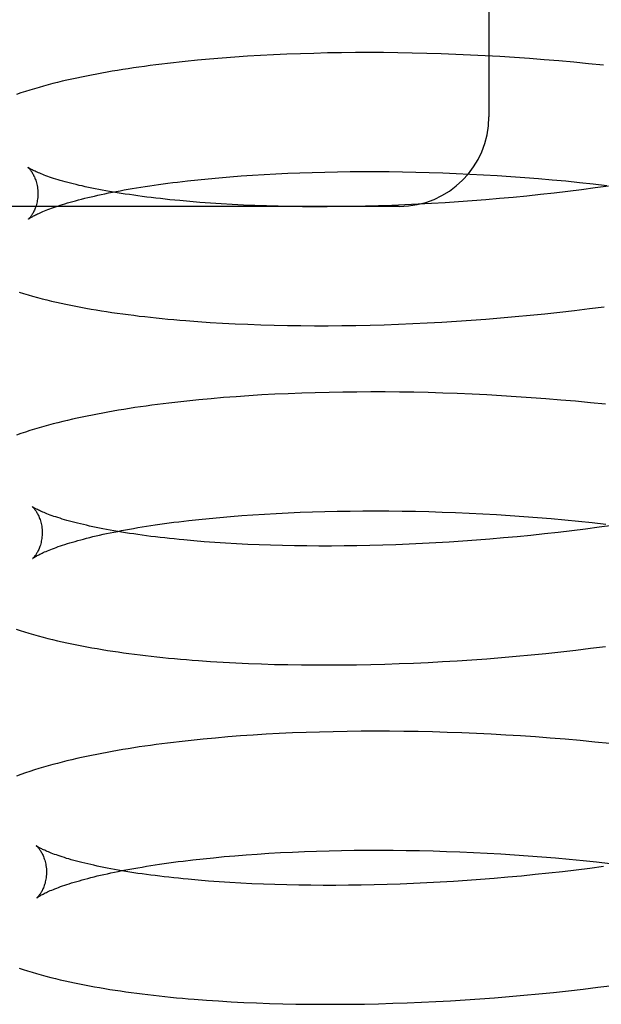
# Model space of a CAD drawing. Header units: inches. Extents: x 0 to 200, y 0 to 129.
# Tile 16 of 98: x 29.928 to 30.0255, y 49.346 to 49.5108. Entities that reach past the tile are written whole.
import ezdxf

# ---------------------------------------------------------------- set-up
doc = ezdxf.new("R2010")
doc.units = ezdxf.units.IN
doc.header["$LTSCALE"] = 11
doc.header["$MEASUREMENT"] = 0
doc.linetypes.add('HIDDEN', pattern=[0.2, 0.1, -0.1])
doc.layers.add('DEFAULT_2', color=8, linetype='HIDDEN')

msp = doc.modelspace()

# ---------------------------------------------------------------- linework, layer by layer
at = {"layer": 'DEFAULT_2', "color": 8, "linetype": 'HIDDEN'}
for p, q in [((30.00662, 49.71454), (30.00662, 49.49454)), ((29.96406, 49.50452), (29.96194, 49.50437)), ((29.9662, 49.50467), (29.96406, 49.50452)), ((29.96837, 49.5048), (29.9662, 49.50467)), ((29.97057, 49.50491), (29.96837, 49.5048)), ((29.9728, 49.50501), (29.97057, 49.50491)), ((29.97505, 49.5051), (29.9728, 49.50501)), ((29.97732, 49.50516), (29.97505, 49.5051)), ((29.97961, 49.50522), (29.97732, 49.50516)), ((29.98193, 49.50526), (29.97961, 49.50522)), ((29.98427, 49.50528), (29.98193, 49.50526)), ((29.98662, 49.50529), (29.98427, 49.50528)), ((29.98899, 49.50528), (29.98662, 49.50529)), ((29.99138, 49.50525), (29.98899, 49.50528)), ((29.99379, 49.50521), (29.99138, 49.50525)), ((29.99621, 49.50515), (29.99379, 49.50521)), ((29.99864, 49.50508), (29.99621, 49.50515)), ((30.00108, 49.50499), (29.99864, 49.50508)), ((30.00353, 49.50488), (30.00108, 49.50499)), ((30.00599, 49.50476), (30.00353, 49.50488)), ((30.00846, 49.50462), (30.00599, 49.50476)), ((30.01093, 49.50446), (30.00846, 49.50462)), ((30.01341, 49.50429), (30.01093, 49.50446)), ((29.9578, 49.50401), (29.95578, 49.5038)), ((29.95986, 49.50419), (29.9578, 49.50401)), ((29.96194, 49.50437), (29.95986, 49.50419)), ((30.01589, 49.5041), (30.01341, 49.50429)), ((30.01837, 49.50389), (30.01589, 49.5041)), ((30.02085, 49.50367), (30.01837, 49.50389)), ((30.02333, 49.50343), (30.02085, 49.50367)), ((30.02581, 49.50317), (30.02333, 49.50343)), ((29.96513, 49.48464), (29.96703, 49.48477)), ((29.96703, 49.48477), (29.96898, 49.48489)), ((29.96898, 49.48489), (29.97095, 49.485)), ((29.97095, 49.485), (29.97295, 49.48509)), ((29.97295, 49.48509), (29.97499, 49.48517)), ((29.97499, 49.48517), (29.97705, 49.48524)), ((29.97705, 49.48524), (29.97914, 49.48529)), ((29.97914, 49.48529), (29.98126, 49.48534)), ((29.98126, 49.48534), (29.9834, 49.48536)), ((29.9834, 49.48536), (29.98556, 49.48538)), ((29.98556, 49.48538), (29.98774, 49.48537)), ((29.98774, 49.48537), (29.98994, 49.48536)), ((29.98994, 49.48536), (29.99216, 49.48533)), ((29.99216, 49.48533), (29.99439, 49.48528)), ((29.99439, 49.48528), (29.99664, 49.48522)), ((29.99664, 49.48522), (29.9989, 49.48515)), ((29.9989, 49.48515), (30.00117, 49.48506)), ((30.00117, 49.48506), (30.00345, 49.48496)), ((30.00345, 49.48496), (30.00574, 49.48484)), ((30.00574, 49.48484), (30.00803, 49.4847)), ((30.00803, 49.4847), (30.01033, 49.48455)), ((29.95449, 49.48362), (29.95616, 49.48382)), ((29.95616, 49.48382), (29.95788, 49.484)), ((29.95788, 49.484), (29.95963, 49.48418)), ((29.95963, 49.48418), (29.96142, 49.48434)), ((29.96142, 49.48434), (29.96326, 49.4845)), ((29.96326, 49.4845), (29.96513, 49.48464)), ((30.01033, 49.48455), (30.01263, 49.48438)), ((30.01263, 49.48438), (30.01493, 49.4842)), ((30.01493, 49.4842), (30.01723, 49.48401)), ((30.01723, 49.48401), (30.01953, 49.4838)), ((30.01953, 49.4838), (30.02183, 49.48357)), ((30.02183, 49.48357), (30.02412, 49.48333)), ((30.02412, 49.48333), (30.0264, 49.48307)), ((30.01527, 49.48152), (30.01298, 49.48128)), ((30.01756, 49.48178), (30.01527, 49.48152)), ((30.01985, 49.48205), (30.01756, 49.48178)), ((30.02214, 49.48233), (30.01985, 49.48205)), ((30.02441, 49.48263), (30.02214, 49.48233)), ((30.02668, 49.48295), (30.02441, 49.48263)), ((29.95824, 49.48022), (29.95652, 49.48036)), ((29.96001, 49.48009), (29.95824, 49.48022)), ((29.96181, 49.47997), (29.96001, 49.48009)), ((29.96365, 49.47987), (29.96181, 49.47997)), ((29.96553, 49.47977), (29.96365, 49.47987)), ((29.96744, 49.47969), (29.96553, 49.47977)), ((29.99257, 49.4798), (29.99035, 49.47971)), ((29.9948, 49.4799), (29.99257, 49.4798)), ((29.99704, 49.48002), (29.9948, 49.4799)), ((29.9993, 49.48016), (29.99704, 49.48002)), ((30.00156, 49.48031), (29.9993, 49.48016)), ((30.00383, 49.48047), (30.00156, 49.48031)), ((30.00611, 49.48065), (30.00383, 49.48047)), ((30.0084, 49.48085), (30.00611, 49.48065)), ((30.01069, 49.48106), (30.0084, 49.48085)), ((30.01298, 49.48128), (30.01069, 49.48106)), ((29.99162, 49.47954), (29.84662, 49.47954)), ((29.96938, 49.47963), (29.96744, 49.47969)), ((29.97136, 49.47957), (29.96938, 49.47963)), ((29.97337, 49.47953), (29.97136, 49.47957)), ((29.97541, 49.4795), (29.97337, 49.47953)), ((29.97747, 49.47949), (29.97541, 49.4795)), ((29.97956, 49.47949), (29.97747, 49.47949)), ((29.98168, 49.47951), (29.97956, 49.47949)), ((29.98382, 49.47954), (29.98168, 49.47951)), ((29.98598, 49.47958), (29.98382, 49.47954)), ((29.98816, 49.47964), (29.98598, 49.47958)), ((29.99035, 49.47971), (29.98816, 49.47964)), ((30.01601, 49.46158), (30.01849, 49.46184)), ((30.01849, 49.46184), (30.02097, 49.46213)), ((30.02097, 49.46213), (30.02346, 49.46243)), ((30.02346, 49.46243), (30.02593, 49.46275)), ((29.95787, 49.46028), (29.95993, 49.46014)), ((29.95993, 49.46014), (29.96202, 49.46002)), ((29.96202, 49.46002), (29.96413, 49.45991)), ((29.99389, 49.45993), (29.99631, 49.46005)), ((29.99631, 49.46005), (29.99875, 49.46018)), ((29.99875, 49.46018), (30.00119, 49.46033)), ((30.00119, 49.46033), (30.00364, 49.46049)), ((30.00364, 49.46049), (30.00611, 49.46068)), ((30.00611, 49.46068), (30.00857, 49.46088)), ((30.00857, 49.46088), (30.01105, 49.46109)), ((30.01105, 49.46109), (30.01353, 49.46133)), ((30.01353, 49.46133), (30.01601, 49.46158)), ((29.96413, 49.45991), (29.96628, 49.45981)), ((29.96628, 49.45981), (29.96845, 49.45974)), ((29.96845, 49.45974), (29.97065, 49.45967)), ((29.97065, 49.45967), (29.97288, 49.45963)), ((29.97288, 49.45963), (29.97513, 49.4596)), ((29.97513, 49.4596), (29.97741, 49.45958)), ((29.97741, 49.45958), (29.9797, 49.45958)), ((29.9797, 49.45958), (29.98202, 49.4596)), ((29.98202, 49.4596), (29.98436, 49.45963)), ((29.98436, 49.45963), (29.98672, 49.45968)), ((29.98672, 49.45968), (29.9891, 49.45975)), ((29.9891, 49.45975), (29.99149, 49.45983)), ((29.99149, 49.45983), (29.99389, 49.45993)), ((29.98217, 49.44846), (29.97985, 49.44842)), ((29.9845, 49.44848), (29.98217, 49.44846)), ((29.98686, 49.44849), (29.9845, 49.44848)), ((29.98924, 49.44849), (29.98686, 49.44849)), ((29.99163, 49.44847), (29.98924, 49.44849)), ((29.99404, 49.44843), (29.99163, 49.44847)), ((29.95804, 49.44717), (29.95602, 49.44696)), ((29.96009, 49.44736), (29.95804, 49.44717)), ((29.96218, 49.44754), (29.96009, 49.44736)), ((29.96429, 49.4477), (29.96218, 49.44754)), ((29.96643, 49.44785), (29.96429, 49.4477)), ((29.9686, 49.44798), (29.96643, 49.44785)), ((29.9708, 49.4481), (29.9686, 49.44798)), ((29.97303, 49.4482), (29.9708, 49.4481)), ((29.97528, 49.44829), (29.97303, 49.4482)), ((29.97755, 49.44836), (29.97528, 49.44829)), ((29.97985, 49.44842), (29.97755, 49.44836)), ((29.99646, 49.44837), (29.99404, 49.44843)), ((29.9989, 49.4483), (29.99646, 49.44837)), ((30.00134, 49.44822), (29.9989, 49.4483)), ((30.0038, 49.44811), (30.00134, 49.44822)), ((30.00626, 49.44799), (30.0038, 49.44811)), ((30.00874, 49.44786), (30.00626, 49.44799)), ((30.01122, 49.4477), (30.00874, 49.44786)), ((30.0137, 49.44753), (30.01122, 49.4477)), ((30.01619, 49.44734), (30.0137, 49.44753)), ((30.01867, 49.44714), (30.01619, 49.44734)), ((30.02116, 49.44692), (30.01867, 49.44714)), ((30.02365, 49.44668), (30.02116, 49.44692)), ((30.02614, 49.44642), (30.02365, 49.44668)), ((29.95635, 49.42697), (29.95804, 49.42715)), ((29.95804, 49.42715), (29.95978, 49.42733)), ((29.95978, 49.42733), (29.96156, 49.4275)), ((29.96156, 49.4275), (29.96337, 49.42766)), ((29.96337, 49.42766), (29.96523, 49.4278)), ((29.96523, 49.4278), (29.96712, 49.42794)), ((29.96712, 49.42794), (29.96904, 49.42806)), ((29.96904, 49.42806), (29.971, 49.42817)), ((29.971, 49.42817), (29.97299, 49.42827)), ((29.97299, 49.42827), (29.97501, 49.42836)), ((29.97501, 49.42836), (29.97706, 49.42843)), ((29.97706, 49.42843), (29.97914, 49.42849)), ((29.97914, 49.42849), (29.98124, 49.42853)), ((29.98124, 49.42853), (29.98337, 49.42856)), ((29.98337, 49.42856), (29.98552, 49.42858)), ((29.98552, 49.42858), (29.98769, 49.42859)), ((29.98769, 49.42859), (29.98988, 49.42857)), ((29.98988, 49.42857), (29.99208, 49.42855)), ((29.99208, 49.42855), (29.99431, 49.42851)), ((29.99431, 49.42851), (29.99655, 49.42846)), ((29.99655, 49.42846), (29.9988, 49.42839)), ((29.9988, 49.42839), (30.00106, 49.4283)), ((30.00106, 49.4283), (30.00333, 49.4282)), ((30.00333, 49.4282), (30.00561, 49.42809)), ((30.00561, 49.42809), (30.0079, 49.42796)), ((30.0079, 49.42796), (30.01019, 49.42782)), ((30.01019, 49.42782), (30.01248, 49.42766)), ((30.01248, 49.42766), (30.01478, 49.42748)), ((30.01478, 49.42748), (30.01708, 49.42729)), ((30.01708, 49.42729), (30.01937, 49.42709)), ((30.01937, 49.42709), (30.02166, 49.42687)), ((29.95469, 49.42677), (29.95635, 49.42697)), ((30.02283, 49.42554), (30.02054, 49.42525)), ((30.02166, 49.42687), (30.02395, 49.42663)), ((30.0251, 49.42584), (30.02283, 49.42554)), ((30.02395, 49.42663), (30.02623, 49.42638)), ((30.02737, 49.42615), (30.0251, 49.42584)), ((30.00681, 49.42386), (30.00453, 49.42368)), ((30.00909, 49.42405), (30.00681, 49.42386)), ((30.01138, 49.42426), (30.00909, 49.42405)), ((30.01367, 49.42449), (30.01138, 49.42426)), ((30.01596, 49.42473), (30.01367, 49.42449)), ((30.01825, 49.42498), (30.01596, 49.42473)), ((30.02054, 49.42525), (30.01825, 49.42498)), ((29.95895, 49.42343), (29.95723, 49.42357)), ((29.96071, 49.4233), (29.95895, 49.42343)), ((29.96251, 49.42318), (29.96071, 49.4233)), ((29.96435, 49.42308), (29.96251, 49.42318)), ((29.96623, 49.42298), (29.96435, 49.42308)), ((29.96814, 49.4229), (29.96623, 49.42298)), ((29.97008, 49.42283), (29.96814, 49.4229)), ((29.97206, 49.42278), (29.97008, 49.42283)), ((29.97407, 49.42274), (29.97206, 49.42278)), ((29.97611, 49.42271), (29.97407, 49.42274)), ((29.97817, 49.4227), (29.97611, 49.42271)), ((29.98026, 49.4227), (29.97817, 49.4227)), ((29.98238, 49.42272), (29.98026, 49.4227)), ((29.98451, 49.42274), (29.98238, 49.42272)), ((29.98667, 49.42279), (29.98451, 49.42274)), ((29.98885, 49.42285), (29.98667, 49.42279)), ((29.99105, 49.42292), (29.98885, 49.42285)), ((29.99326, 49.42301), (29.99105, 49.42292)), ((29.99549, 49.42311), (29.99326, 49.42301)), ((29.99773, 49.42323), (29.99549, 49.42311)), ((29.99999, 49.42336), (29.99773, 49.42323)), ((30.00225, 49.42351), (29.99999, 49.42336)), ((30.00453, 49.42368), (30.00225, 49.42351)), ((30.02366, 49.40558), (30.02615, 49.40589)), ((30.00626, 49.40384), (30.00873, 49.40404)), ((30.00873, 49.40404), (30.01121, 49.40425)), ((30.01121, 49.40425), (30.0137, 49.40448)), ((30.0137, 49.40448), (30.01619, 49.40473)), ((30.01619, 49.40473), (30.01868, 49.40499)), ((30.01868, 49.40499), (30.02117, 49.40528)), ((30.02117, 49.40528), (30.02366, 49.40558)), ((29.96003, 49.40339), (29.96212, 49.40326)), ((29.96212, 49.40326), (29.96423, 49.40315)), ((29.96423, 49.40315), (29.96638, 49.40305)), ((29.96638, 49.40305), (29.96855, 49.40297)), ((29.96855, 49.40297), (29.97075, 49.4029)), ((29.97075, 49.4029), (29.97298, 49.40285)), ((29.97298, 49.40285), (29.97523, 49.40281)), ((29.97523, 49.40281), (29.97751, 49.40279)), ((29.97751, 49.40279), (29.97981, 49.40279)), ((29.97981, 49.40279), (29.98213, 49.4028)), ((29.98213, 49.4028), (29.98447, 49.40283)), ((29.98447, 49.40283), (29.98683, 49.40288)), ((29.98683, 49.40288), (29.98921, 49.40294)), ((29.98921, 49.40294), (29.99161, 49.40302)), ((29.99161, 49.40302), (29.99402, 49.40311)), ((29.99402, 49.40311), (29.99644, 49.40323)), ((29.99644, 49.40323), (29.99888, 49.40335)), ((29.99888, 49.40335), (30.00133, 49.4035)), ((30.00133, 49.4035), (30.00379, 49.40366)), ((30.00379, 49.40366), (30.00626, 49.40384)), ((29.96502, 49.39091), (29.9629, 49.39075)), ((29.96716, 49.39106), (29.96502, 49.39091)), ((29.96933, 49.39119), (29.96716, 49.39106)), ((29.97153, 49.39131), (29.96933, 49.39119)), ((29.97375, 49.39141), (29.97153, 49.39131)), ((29.976, 49.3915), (29.97375, 49.39141)), ((29.97828, 49.39157), (29.976, 49.3915)), ((29.98057, 49.39163), (29.97828, 49.39157)), ((29.98289, 49.39167), (29.98057, 49.39163)), ((29.98523, 49.39169), (29.98289, 49.39167)), ((29.98759, 49.3917), (29.98523, 49.39169)), ((29.98997, 49.3917), (29.98759, 49.3917)), ((29.99236, 49.39168), (29.98997, 49.3917)), ((29.99477, 49.39164), (29.99236, 49.39168)), ((29.99719, 49.39158), (29.99477, 49.39164)), ((29.99962, 49.39151), (29.99719, 49.39158)), ((30.00207, 49.39143), (29.99962, 49.39151)), ((30.00453, 49.39132), (30.00207, 49.39143)), ((30.00699, 49.3912), (30.00453, 49.39132)), ((30.00946, 49.39106), (30.00699, 49.3912)), ((30.01194, 49.39091), (30.00946, 49.39106)), ((30.01442, 49.39074), (30.01194, 49.39091)), ((29.95877, 49.39038), (29.95675, 49.39017)), ((29.96082, 49.39057), (29.95877, 49.39038)), ((29.9629, 49.39075), (29.96082, 49.39057)), ((30.01691, 49.39055), (30.01442, 49.39074)), ((30.0194, 49.39035), (30.01691, 49.39055)), ((30.02189, 49.39013), (30.0194, 49.39035)), ((30.02438, 49.38989), (30.02189, 49.39013)), ((30.02686, 49.38963), (30.02438, 49.38989)), ((29.96409, 49.37087), (29.96595, 49.37101)), ((29.96595, 49.37101), (29.96784, 49.37115)), ((29.96784, 49.37115), (29.96976, 49.37127)), ((29.96976, 49.37127), (29.97172, 49.37138)), ((29.97172, 49.37138), (29.97371, 49.37148)), ((29.97371, 49.37148), (29.97573, 49.37156)), ((29.97573, 49.37156), (29.97778, 49.37164)), ((29.97778, 49.37164), (29.97986, 49.3717)), ((29.97986, 49.3717), (29.98196, 49.37174)), ((29.98196, 49.37174), (29.98409, 49.37177)), ((29.98409, 49.37177), (29.98624, 49.37179)), ((29.98624, 49.37179), (29.98841, 49.37179)), ((29.98841, 49.37179), (29.9906, 49.37178)), ((29.9906, 49.37178), (29.9928, 49.37176)), ((29.9928, 49.37176), (29.99503, 49.37172)), ((29.99503, 49.37172), (29.99727, 49.37166)), ((29.99727, 49.37166), (29.99952, 49.3716)), ((29.99952, 49.3716), (30.00178, 49.37151)), ((30.00178, 49.37151), (30.00405, 49.37141)), ((30.00405, 49.37141), (30.00633, 49.3713)), ((30.00633, 49.3713), (30.00862, 49.37117)), ((30.00862, 49.37117), (30.01091, 49.37103)), ((30.01091, 49.37103), (30.01321, 49.37087)), ((29.95541, 49.36998), (29.95707, 49.37018)), ((29.95707, 49.37018), (29.95876, 49.37036)), ((29.95876, 49.37036), (29.9605, 49.37054)), ((29.9605, 49.37054), (29.96228, 49.37071)), ((29.96228, 49.37071), (29.96409, 49.37087)), ((30.01321, 49.37087), (30.0155, 49.37069)), ((30.0155, 49.37069), (30.0178, 49.3705)), ((30.0178, 49.3705), (30.02009, 49.3703)), ((30.02009, 49.3703), (30.02239, 49.37008)), ((30.02239, 49.37008), (30.02467, 49.36984)), ((30.02467, 49.36984), (30.02695, 49.36959)), ((30.01439, 49.3677), (30.0121, 49.36747)), ((30.01668, 49.36794), (30.01439, 49.3677)), ((30.01898, 49.36819), (30.01668, 49.36794)), ((30.02126, 49.36846), (30.01898, 49.36819)), ((30.02355, 49.36875), (30.02126, 49.36846)), ((30.02582, 49.36905), (30.02355, 49.36875)), ((29.95967, 49.36663), (29.95795, 49.36677)), ((29.96143, 49.36651), (29.95967, 49.36663)), ((29.96323, 49.36639), (29.96143, 49.36651)), ((29.96507, 49.36628), (29.96323, 49.36639)), ((29.96695, 49.36619), (29.96507, 49.36628)), ((29.96886, 49.36611), (29.96695, 49.36619)), ((29.9708, 49.36604), (29.96886, 49.36611)), ((29.97278, 49.36599), (29.9708, 49.36604)), ((29.98957, 49.36606), (29.98739, 49.366)), ((29.99177, 49.36613), (29.98957, 49.36606)), ((29.99398, 49.36622), (29.99177, 49.36613)), ((29.99621, 49.36632), (29.99398, 49.36622)), ((29.99846, 49.36644), (29.99621, 49.36632)), ((30.00071, 49.36657), (29.99846, 49.36644)), ((30.00297, 49.36672), (30.00071, 49.36657)), ((30.00525, 49.36689), (30.00297, 49.36672)), ((30.00753, 49.36707), (30.00525, 49.36689)), ((30.00981, 49.36726), (30.00753, 49.36707)), ((30.0121, 49.36747), (30.00981, 49.36726)), ((29.97479, 49.36595), (29.97278, 49.36599)), ((29.97683, 49.36592), (29.97479, 49.36595)), ((29.97889, 49.36591), (29.97683, 49.36592)), ((29.98098, 49.36591), (29.97889, 49.36591)), ((29.9831, 49.36592), (29.98098, 49.36591)), ((29.98523, 49.36595), (29.9831, 49.36592)), ((29.98739, 49.366), (29.98523, 49.36595)), ((30.01497, 49.34774), (30.01745, 49.348)), ((30.01745, 49.348), (30.01994, 49.34826)), ((30.01994, 49.34826), (30.02242, 49.34855)), ((30.02242, 49.34855), (30.0249, 49.34885)), ((30.0249, 49.34885), (30.02738, 49.34917)), ((29.95931, 49.3467), (29.96137, 49.34656)), ((29.96137, 49.34656), (29.96346, 49.34643)), ((29.96346, 49.34643), (29.96557, 49.34632)), ((29.96557, 49.34632), (29.96772, 49.34623)), ((29.99293, 49.34625), (29.99534, 49.34635)), ((29.99534, 49.34635), (29.99776, 49.34646)), ((29.99776, 49.34646), (30.00019, 49.3466)), ((30.00019, 49.3466), (30.00264, 49.34675)), ((30.00264, 49.34675), (30.00509, 49.34691)), ((30.00509, 49.34691), (30.00755, 49.34709)), ((30.00755, 49.34709), (30.01002, 49.34729)), ((30.01002, 49.34729), (30.01249, 49.34751)), ((30.01249, 49.34751), (30.01497, 49.34774)), ((29.96772, 49.34623), (29.9699, 49.34615)), ((29.9699, 49.34615), (29.9721, 49.34609)), ((29.9721, 49.34609), (29.97432, 49.34604)), ((29.97432, 49.34604), (29.97657, 49.34601)), ((29.97657, 49.34601), (29.97885, 49.346)), ((29.97885, 49.346), (29.98115, 49.346)), ((29.98115, 49.346), (29.98347, 49.34602)), ((29.98347, 49.34602), (29.98581, 49.34605)), ((29.98581, 49.34605), (29.98816, 49.3461)), ((29.98816, 49.3461), (29.99054, 49.34617)), ((29.99054, 49.34617), (29.99293, 49.34625))]:
    msp.add_line(p, q, dxfattribs=at)
for points in [[(29.95578, 49.5038), (29.95478, 49.5037), (29.95379, 49.50359), (29.95281, 49.50347), (29.95183, 49.50336), (29.95087, 49.50324), (29.94991, 49.50311), (29.94896, 49.50298), (29.94802, 49.50285), (29.94712, 49.50272)], [(29.94712, 49.50272), (29.94624, 49.50259), (29.94534, 49.50245), (29.94445, 49.50231), (29.94356, 49.50216), (29.94269, 49.50201), (29.94182, 49.50185), (29.94096, 49.5017), (29.9401, 49.50153), (29.93926, 49.50137), (29.93842, 49.5012), (29.9376, 49.50102), (29.93678, 49.50084), (29.93597, 49.50066), (29.93517, 49.50048), (29.93438, 49.50029), (29.9336, 49.50009), (29.93283, 49.49989), (29.93206, 49.49968), (29.93129, 49.49947), (29.93053, 49.49925), (29.92976, 49.49902), (29.92901, 49.49879), (29.92826, 49.49855), (29.92752, 49.4983)], [(29.92941, 49.48609), (29.9294, 49.4861), (29.92939, 49.48611), (29.9294, 49.48611), (29.92941, 49.4861), (29.92943, 49.48608), (29.92946, 49.48605), (29.92949, 49.48602), (29.92953, 49.48598), (29.92957, 49.48594), (29.92962, 49.48589), (29.92967, 49.48583), (29.92973, 49.48576), (29.92979, 49.48569), (29.92985, 49.4856), (29.92992, 49.48551), (29.92999, 49.48542), (29.93006, 49.48531), (29.93014, 49.48519), (29.93021, 49.48507), (29.93029, 49.48493), (29.93036, 49.48479), (29.93044, 49.48463), (29.93052, 49.48447), (29.93059, 49.48429), (29.93066, 49.48411), (29.93073, 49.48391), (29.9308, 49.48371), (29.93086, 49.48349), (29.93092, 49.48326), (29.93097, 49.48303), (29.93101, 49.48279), (29.93104, 49.48254), (29.93107, 49.48228), (29.93109, 49.48202), (29.93109, 49.48178)], [(29.95652, 49.48036), (29.95484, 49.48051), (29.95402, 49.48059), (29.95321, 49.48067), (29.95241, 49.48075), (29.95162, 49.48084), (29.95084, 49.48093), (29.95008, 49.48102), (29.94932, 49.48111), (29.94858, 49.48121), (29.94785, 49.4813), (29.94714, 49.4814), (29.94643, 49.48151), (29.94574, 49.48161), (29.94506, 49.48171), (29.9444, 49.48182), (29.94375, 49.48193), (29.94311, 49.48204), (29.94249, 49.48215), (29.94188, 49.48226), (29.94128, 49.48238), (29.9407, 49.48249), (29.94013, 49.48261), (29.93958, 49.48272), (29.93904, 49.48284), (29.93851, 49.48296), (29.938, 49.48307), (29.93751, 49.48319), (29.93703, 49.48331), (29.93656, 49.48343), (29.93611, 49.48355), (29.93568, 49.48366), (29.93526, 49.48378), (29.93485, 49.4839), (29.93447, 49.48401), (29.93409, 49.48413), (29.93373, 49.48424), (29.93339, 49.48435), (29.93306, 49.48446), (29.93275, 49.48457), (29.93245, 49.48468), (29.93217, 49.48478), (29.93191, 49.48488), (29.93165, 49.48498), (29.93142, 49.48508), (29.9312, 49.48517), (29.93099, 49.48526), (29.9308, 49.48535), (29.93062, 49.48543), (29.93045, 49.48551), (29.9303, 49.48558), (29.93016, 49.48565), (29.93003, 49.48572), (29.92992, 49.48578), (29.92982, 49.48584), (29.92973, 49.48589), (29.92965, 49.48594), (29.92959, 49.48598), (29.92953, 49.48602), (29.92948, 49.48605), (29.92945, 49.48607), (29.92942, 49.48609), (29.92941, 49.48609)], [(29.9295, 49.47741), (29.92951, 49.47742), (29.92953, 49.47743), (29.92955, 49.47745), (29.92959, 49.47748), (29.92963, 49.47751), (29.92968, 49.47754), (29.92975, 49.47759), (29.92982, 49.47763), (29.92991, 49.47769), (29.93001, 49.47775), (29.93012, 49.47781), (29.93024, 49.47788), (29.93037, 49.47795), (29.93052, 49.47803), (29.93068, 49.47811), (29.93086, 49.4782), (29.93104, 49.47829), (29.93125, 49.47838), (29.93146, 49.47848), (29.93169, 49.47858), (29.93194, 49.47868), (29.9322, 49.47879), (29.93247, 49.4789), (29.93276, 49.47901), (29.93307, 49.47913), (29.93339, 49.47925), (29.93372, 49.47937), (29.93407, 49.47949), (29.93444, 49.47961), (29.93482, 49.47974), (29.93522, 49.47986), (29.93563, 49.47999), (29.93605, 49.48012), (29.9365, 49.48025), (29.93695, 49.48038), (29.93742, 49.4805), (29.93791, 49.48063), (29.93841, 49.48077), (29.93893, 49.4809), (29.93946, 49.48103), (29.94, 49.48116), (29.94056, 49.48128), (29.94113, 49.48141), (29.94172, 49.48154), (29.94232, 49.48167), (29.94294, 49.4818), (29.94357, 49.48192), (29.94421, 49.48205), (29.94487, 49.48217), (29.94553, 49.48229), (29.94622, 49.48241), (29.94691, 49.48253), (29.94762, 49.48265), (29.94834, 49.48277), (29.94907, 49.48288), (29.94982, 49.48299), (29.95057, 49.4831), (29.95131, 49.48321)], [(29.95131, 49.48321), (29.95207, 49.48331), (29.95287, 49.48342), (29.95368, 49.48352), (29.95449, 49.48362)], [(29.93109, 49.48178), (29.93109, 49.48154), (29.93108, 49.48128), (29.93106, 49.48103), (29.93104, 49.48078), (29.931, 49.48053), (29.93096, 49.4803), (29.93091, 49.48007), (29.93085, 49.47986), (29.93079, 49.47965), (29.93073, 49.47945), (29.93066, 49.47926), (29.93059, 49.47909), (29.93052, 49.47892), (29.93044, 49.47877), (29.93037, 49.47862), (29.9303, 49.47848), (29.93023, 49.47836), (29.93016, 49.47824), (29.93009, 49.47813), (29.93002, 49.47803), (29.92996, 49.47794), (29.92989, 49.47785), (29.92984, 49.47778), (29.92978, 49.47771), (29.92973, 49.47765), (29.92968, 49.47759), (29.92964, 49.47755), (29.9296, 49.47751), (29.92957, 49.47748), (29.92954, 49.47745), (29.92952, 49.47743), (29.92951, 49.47742), (29.9295, 49.47741)], [(29.92794, 49.46518), (29.92869, 49.46495), (29.92945, 49.46473), (29.93022, 49.46451), (29.93101, 49.4643), (29.9318, 49.46409), (29.93259, 49.46389), (29.93339, 49.4637), (29.93419, 49.46352), (29.93499, 49.46334), (29.9358, 49.46317), (29.93662, 49.463), (29.93745, 49.46284), (29.93828, 49.46268), (29.93913, 49.46252), (29.93999, 49.46237), (29.94085, 49.46222), (29.94173, 49.46208), (29.94261, 49.46195), (29.9435, 49.46181), (29.9444, 49.46168), (29.9453, 49.46156), (29.94622, 49.46144), (29.94714, 49.46132), (29.94807, 49.4612), (29.94902, 49.46109), (29.94997, 49.46099), (29.95093, 49.46089), (29.95189, 49.46079), (29.95287, 49.46069), (29.95385, 49.4606), (29.95485, 49.46052), (29.95585, 49.46043), (29.95787, 49.46028)], [(29.95602, 49.44696), (29.95502, 49.44685), (29.95403, 49.44674), (29.95305, 49.44663), (29.95208, 49.44651), (29.95111, 49.44638), (29.95016, 49.44626), (29.94921, 49.44613), (29.94827, 49.44599), (29.94734, 49.44586), (29.94642, 49.44572), (29.94551, 49.44557), (29.94461, 49.44542), (29.94371, 49.44527), (29.94282, 49.44511), (29.94195, 49.44495), (29.94108, 49.44479), (29.94022, 49.44462), (29.93936, 49.44445), (29.93852, 49.44427), (29.93769, 49.44409), (29.93687, 49.44391), (29.93605, 49.44372), (29.93525, 49.44353), (29.93445, 49.44333), (29.93366, 49.44313), (29.93287, 49.44292), (29.93209, 49.4427), (29.93131, 49.44248), (29.93053, 49.44225), (29.92976, 49.44201), (29.929, 49.44176), (29.92825, 49.44151), (29.92752, 49.44126)], [(29.93013, 49.4293), (29.93012, 49.42931), (29.93011, 49.42932), (29.93012, 49.42932), (29.93013, 49.4293), (29.93015, 49.42929), (29.93018, 49.42926), (29.93021, 49.42923), (29.93025, 49.42919), (29.93029, 49.42915), (29.93034, 49.4291), (29.93039, 49.42904), (29.93045, 49.42897), (29.93051, 49.42889), (29.93057, 49.42881), (29.93064, 49.42872), (29.93071, 49.42862), (29.93078, 49.42852), (29.93086, 49.4284), (29.93093, 49.42828), (29.93101, 49.42814), (29.93108, 49.428), (29.93116, 49.42784), (29.93124, 49.42768), (29.93131, 49.4275), (29.93138, 49.42732), (29.93145, 49.42712), (29.93152, 49.42691), (29.93158, 49.4267), (29.93164, 49.42647), (29.93169, 49.42624), (29.93173, 49.426), (29.93176, 49.42575), (29.93179, 49.42549), (29.93181, 49.42523), (29.93181, 49.42499)], [(29.95723, 49.42357), (29.95555, 49.42372), (29.95473, 49.4238), (29.95392, 49.42388), (29.95312, 49.42396), (29.95233, 49.42405), (29.95155, 49.42414), (29.95079, 49.42423), (29.95003, 49.42432), (29.94929, 49.42442), (29.94856, 49.42451), (29.94785, 49.42461), (29.94714, 49.42472), (29.94645, 49.42482), (29.94577, 49.42492), (29.94511, 49.42503), (29.94446, 49.42514), (29.94382, 49.42525), (29.9432, 49.42536), (29.94259, 49.42547), (29.94199, 49.42559), (29.94141, 49.4257), (29.94084, 49.42582), (29.94029, 49.42593), (29.93975, 49.42605), (29.93923, 49.42617), (29.93872, 49.42628), (29.93822, 49.4264), (29.93774, 49.42652), (29.93728, 49.42664), (29.93683, 49.42676), (29.93639, 49.42687), (29.93597, 49.42699), (29.93557, 49.42711), (29.93518, 49.42722), (29.93481, 49.42734), (29.93445, 49.42745), (29.93411, 49.42756), (29.93378, 49.42767), (29.93347, 49.42778), (29.93317, 49.42789), (29.93289, 49.42799), (29.93262, 49.42809), (29.93237, 49.42819), (29.93214, 49.42829), (29.93192, 49.42838), (29.93171, 49.42847), (29.93151, 49.42856), (29.93134, 49.42864), (29.93117, 49.42872), (29.93102, 49.42879), (29.93088, 49.42886), (29.93075, 49.42893), (29.93064, 49.42899), (29.93054, 49.42905), (29.93045, 49.4291), (29.93037, 49.42915), (29.93031, 49.42919), (29.93025, 49.42922), (29.9302, 49.42926), (29.93017, 49.42928), (29.93014, 49.4293), (29.93013, 49.4293)], [(29.93022, 49.42062), (29.93023, 49.42063), (29.93025, 49.42064), (29.93028, 49.42066), (29.93031, 49.42069), (29.93036, 49.42072), (29.93041, 49.42076), (29.93048, 49.4208), (29.93056, 49.42085), (29.93064, 49.4209), (29.93074, 49.42096), (29.93086, 49.42103), (29.93098, 49.4211), (29.93112, 49.42117), (29.93127, 49.42125), (29.93143, 49.42133), (29.93161, 49.42142), (29.9318, 49.42151), (29.932, 49.42161), (29.93222, 49.42171), (29.93246, 49.42181), (29.9327, 49.42191), (29.93297, 49.42202), (29.93325, 49.42213), (29.93354, 49.42225), (29.93385, 49.42236), (29.93417, 49.42248), (29.93451, 49.4226), (29.93487, 49.42272), (29.93524, 49.42285), (29.93562, 49.42297), (29.93603, 49.4231), (29.93644, 49.42323), (29.93687, 49.42336), (29.93732, 49.42348), (29.93778, 49.42361), (29.93826, 49.42374), (29.93875, 49.42387), (29.93926, 49.42401), (29.93978, 49.42414), (29.94031, 49.42427), (29.94086, 49.4244), (29.94143, 49.42453), (29.94201, 49.42466), (29.9426, 49.42478), (29.94321, 49.42491), (29.94383, 49.42504), (29.94446, 49.42516), (29.94511, 49.42529), (29.94577, 49.42541), (29.94645, 49.42554), (29.94713, 49.42566), (29.94783, 49.42578), (29.94855, 49.42589), (29.94927, 49.42601), (29.95001, 49.42612), (29.95076, 49.42624), (29.95153, 49.42635), (29.9523, 49.42646), (29.95309, 49.42656), (29.95388, 49.42667), (29.95469, 49.42677)], [(29.93181, 49.42499), (29.93181, 49.42475), (29.9318, 49.42449), (29.93178, 49.42423), (29.93175, 49.42398), (29.93172, 49.42374), (29.93167, 49.4235), (29.93162, 49.42328), (29.93157, 49.42306), (29.93151, 49.42285), (29.93144, 49.42265), (29.93138, 49.42247), (29.93131, 49.42229), (29.93123, 49.42212), (29.93116, 49.42197), (29.93109, 49.42182), (29.93102, 49.42168), (29.93094, 49.42156), (29.93087, 49.42144), (29.9308, 49.42133), (29.93074, 49.42123), (29.93067, 49.42114), (29.93061, 49.42106), (29.93055, 49.42098), (29.9305, 49.42091), (29.93044, 49.42085), (29.9304, 49.4208), (29.93036, 49.42075), (29.93032, 49.42071), (29.93029, 49.42068), (29.93026, 49.42066), (29.93024, 49.42064), (29.93023, 49.42063), (29.93022, 49.42062)], [(29.92743, 49.40879), (29.92813, 49.40856), (29.92885, 49.40833), (29.9296, 49.4081), (29.93037, 49.40788), (29.93116, 49.40766), (29.93196, 49.40744), (29.93275, 49.40724), (29.93356, 49.40704), (29.93436, 49.40685), (29.93516, 49.40667), (29.93597, 49.40649), (29.93678, 49.40632), (29.93761, 49.40615), (29.93844, 49.40599), (29.93928, 49.40583), (29.94014, 49.40568), (29.941, 49.40553), (29.94187, 49.40538), (29.94275, 49.40524), (29.94364, 49.40511), (29.94453, 49.40497), (29.94544, 49.40485), (29.94635, 49.40472), (29.94727, 49.4046), (29.9482, 49.40449), (29.94914, 49.40437), (29.95009, 49.40426), (29.95104, 49.40416), (29.95201, 49.40406), (29.95298, 49.40396), (29.95397, 49.40387), (29.95496, 49.40378), (29.95596, 49.40369), (29.95696, 49.40361), (29.95798, 49.40353), (29.96003, 49.40339)], [(29.95675, 49.39017), (29.95575, 49.39006), (29.95476, 49.38995), (29.95378, 49.38984), (29.95281, 49.38972), (29.95184, 49.38959), (29.95088, 49.38947), (29.94994, 49.38934), (29.949, 49.3892), (29.94807, 49.38907), (29.94715, 49.38893), (29.94624, 49.38878), (29.94533, 49.38863), (29.94444, 49.38848), (29.94355, 49.38833), (29.94268, 49.38817), (29.94181, 49.388), (29.94095, 49.38783), (29.9401, 49.38766), (29.93925, 49.38749), (29.93842, 49.38731), (29.93759, 49.38712), (29.93677, 49.38693), (29.93596, 49.38674), (29.93516, 49.38654), (29.93437, 49.38633), (29.93359, 49.38613), (29.93281, 49.38591), (29.93204, 49.38569), (29.93128, 49.38546), (29.93051, 49.38523), (29.92975, 49.38498), (29.929, 49.38473), (29.92826, 49.38447), (29.92754, 49.38421)], [(29.93085, 49.37251), (29.93084, 49.37252), (29.93083, 49.37253), (29.93084, 49.37252), (29.93085, 49.37251), (29.93087, 49.37249), (29.9309, 49.37247), (29.93093, 49.37244), (29.93097, 49.3724), (29.93101, 49.37236), (29.93106, 49.3723), (29.93111, 49.37224), (29.93117, 49.37218), (29.93123, 49.3721), (29.93129, 49.37202), (29.93136, 49.37193), (29.93143, 49.37183), (29.9315, 49.37173), (29.93158, 49.37161), (29.93165, 49.37149), (29.93173, 49.37135), (29.93181, 49.37121), (29.93188, 49.37105), (29.93196, 49.37089), (29.93203, 49.37071), (29.93211, 49.37053), (29.93217, 49.37033), (29.93224, 49.37012), (29.9323, 49.36991), (29.93236, 49.36968), (29.93241, 49.36945), (29.93245, 49.36921), (29.93248, 49.36896), (29.93251, 49.3687), (29.93253, 49.36844), (29.93253, 49.3682)], [(29.95795, 49.36677), (29.95627, 49.36693), (29.95545, 49.367), (29.95464, 49.36709), (29.95384, 49.36717), (29.95305, 49.36726), (29.95227, 49.36735), (29.95151, 49.36744), (29.95075, 49.36753), (29.95001, 49.36763), (29.94928, 49.36772), (29.94857, 49.36782), (29.94786, 49.36792), (29.94717, 49.36803), (29.9465, 49.36813), (29.94583, 49.36824), (29.94518, 49.36835), (29.94454, 49.36846), (29.94392, 49.36857), (29.94331, 49.36868), (29.94271, 49.3688), (29.94213, 49.36891), (29.94156, 49.36902), (29.94101, 49.36914), (29.94047, 49.36926), (29.93995, 49.36938), (29.93944, 49.36949), (29.93894, 49.36961), (29.93846, 49.36973), (29.938, 49.36985), (29.93755, 49.36997), (29.93711, 49.37008), (29.93669, 49.3702), (29.93629, 49.37032), (29.9359, 49.37043), (29.93553, 49.37055), (29.93517, 49.37066), (29.93483, 49.37077), (29.9345, 49.37088), (29.93419, 49.37099), (29.93389, 49.3711), (29.93361, 49.3712), (29.93334, 49.3713), (29.93309, 49.3714), (29.93286, 49.3715), (29.93264, 49.37159), (29.93243, 49.37168), (29.93224, 49.37177), (29.93206, 49.37185), (29.93189, 49.37193), (29.93174, 49.372), (29.9316, 49.37207), (29.93147, 49.37214), (29.93136, 49.3722), (29.93126, 49.37226), (29.93117, 49.37231), (29.93109, 49.37236), (29.93103, 49.3724), (29.93097, 49.37243), (29.93092, 49.37246), (29.93089, 49.37249), (29.93086, 49.37251), (29.93085, 49.37251)], [(29.93094, 49.36383), (29.93095, 49.36384), (29.93097, 49.36385), (29.931, 49.36387), (29.93103, 49.3639), (29.93108, 49.36393), (29.93113, 49.36397), (29.9312, 49.36401), (29.93128, 49.36406), (29.93136, 49.36411), (29.93146, 49.36417), (29.93158, 49.36424), (29.9317, 49.36431), (29.93184, 49.36438), (29.93199, 49.36446), (29.93215, 49.36454), (29.93233, 49.36463), (29.93252, 49.36472), (29.93272, 49.36482), (29.93294, 49.36491), (29.93317, 49.36502), (29.93342, 49.36512), (29.93369, 49.36523), (29.93396, 49.36534), (29.93426, 49.36545), (29.93457, 49.36557), (29.93489, 49.36569), (29.93523, 49.36581), (29.93559, 49.36593), (29.93596, 49.36606), (29.93634, 49.36618), (29.93675, 49.36631), (29.93716, 49.36644), (29.93759, 49.36656), (29.93804, 49.36669), (29.9385, 49.36682), (29.93898, 49.36695), (29.93947, 49.36708), (29.93998, 49.36721), (29.9405, 49.36735), (29.94103, 49.36748), (29.94158, 49.36761), (29.94215, 49.36774), (29.94273, 49.36786), (29.94332, 49.36799), (29.94393, 49.36812), (29.94455, 49.36825), (29.94518, 49.36837), (29.94583, 49.3685), (29.94649, 49.36862), (29.94717, 49.36874), (29.94785, 49.36886), (29.94856, 49.36898), (29.94927, 49.3691), (29.95, 49.36922), (29.95073, 49.36933), (29.95148, 49.36944), (29.95225, 49.36956), (29.95302, 49.36966), (29.95381, 49.36977), (29.95461, 49.36988), (29.95541, 49.36998)], [(29.93253, 49.3682), (29.93253, 49.36796), (29.93252, 49.3677), (29.9325, 49.36744), (29.93248, 49.36719), (29.93244, 49.36695), (29.93239, 49.36671), (29.93234, 49.36649), (29.93229, 49.36627), (29.93223, 49.36606), (29.93216, 49.36586), (29.9321, 49.36568), (29.93203, 49.3655), (29.93195, 49.36533), (29.93188, 49.36518), (29.93181, 49.36503), (29.93174, 49.36489), (29.93166, 49.36477), (29.93159, 49.36465), (29.93152, 49.36454), (29.93146, 49.36444), (29.93139, 49.36435), (29.93133, 49.36426), (29.93127, 49.36419), (29.93122, 49.36412), (29.93116, 49.36406), (29.93112, 49.36401), (29.93108, 49.36396), (29.93104, 49.36392), (29.93101, 49.36389), (29.93098, 49.36386), (29.93096, 49.36385), (29.93095, 49.36383), (29.93094, 49.36383)], [(29.92795, 49.35207), (29.92865, 49.35183), (29.92938, 49.3516), (29.93013, 49.35137), (29.93089, 49.35114), (29.93166, 49.35093), (29.93245, 49.35071), (29.93324, 49.35051), (29.93404, 49.35031), (29.93483, 49.35012), (29.93564, 49.34993), (29.93644, 49.34975), (29.93725, 49.34958), (29.93807, 49.34941), (29.93889, 49.34925), (29.93973, 49.34909), (29.94057, 49.34894), (29.94143, 49.34879), (29.94229, 49.34864), (29.94316, 49.3485), (29.94405, 49.34836), (29.94494, 49.34823), (29.94584, 49.3481), (29.94674, 49.34797), (29.94766, 49.34785), (29.94858, 49.34774), (29.94952, 49.34762), (29.95046, 49.34751), (29.95141, 49.34741), (29.95237, 49.3473), (29.95333, 49.34721), (29.95431, 49.34711), (29.95529, 49.34702), (29.95629, 49.34693), (29.95729, 49.34685), (29.95931, 49.3467)]]:
    msp.add_lwpolyline(points, dxfattribs=at)
msp.add_arc((29.99162, 49.49454), 0.015, 270, 360, dxfattribs=at)

doc.saveas('drawing.dxf')
